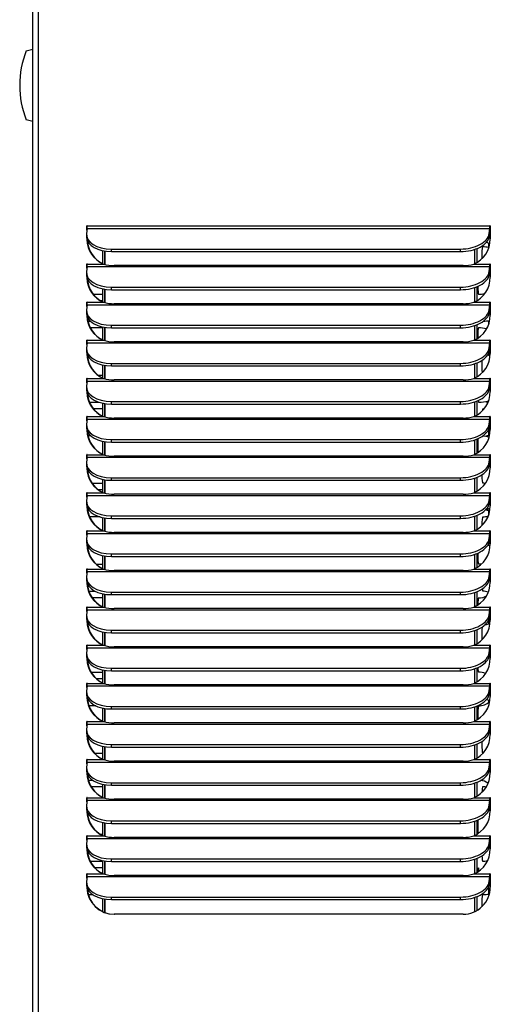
# Model space of a CAD drawing. Header units: inches. Extents: x -1 to 128, y 3 to 101.
# Tile 10 of 17: x 46 to 54, y 57 to 75. Entities that reach past the tile are written whole.
import ezdxf

# ---------------------------------------------------------------- set-up
doc = ezdxf.new("R2010")
doc.units = ezdxf.units.IN
doc.header["$LTSCALE"] = 12
doc.header["$MEASUREMENT"] = 0

msp = doc.modelspace()

# ---------------------------------------------------------------- linework, layer by layer
for p, q in [((45.85719, 48.24512), (45.85719, 83.48212)), ((45.96308, 48.24512), (45.96308, 83.48212)), ((45.73719, 74.40053), (45.85719, 74.43269)), ((45.85719, 73.08894), (45.73719, 73.12109)), ((46.86653, 71.15612), (46.86148, 71.15612)), ((46.86148, 71.07791), (46.86148, 71.15612)), ((46.86746, 71.15612), (54.32696, 71.15612)), ((54.33202, 71.15612), (54.32696, 71.15612)), ((54.33294, 71.15612), (54.33294, 70.91512)), ((46.85285, 70.98591), (46.85574, 70.9384)), ((46.8653, 71.10861), (46.85382, 71.01637)), ((46.8653, 71.10861), (54.32481, 71.10861)), ((54.31333, 71.01637), (54.32481, 71.10861)), ((54.31622, 70.96886), (54.31333, 71.01637)), ((54.31622, 70.96886), (54.32771, 71.0611)), ((54.30577, 70.75827), (54.30577, 70.82695)), ((47.15485, 70.45782), (47.15485, 70.69853)), ((47.19407, 70.44432), (47.19407, 70.69143)), ((47.19407, 70.69143), (47.19407, 70.44432)), ((47.31912, 70.68207), (47.31622, 70.72958)), ((47.31622, 70.72958), (53.77953, 70.72958)), ((47.31912, 70.68207), (53.78243, 70.68207)), ((53.78243, 70.68207), (53.77953, 70.72958)), ((54.04291, 70.72265), (54.04291, 70.45701)), ((54.04291, 70.72265), (54.04291, 70.45701)), ((54.08213, 70.73688), (54.08213, 70.47763)), ((46.8653, 70.40273), (46.85382, 70.31048)), ((46.86653, 70.45024), (46.86148, 70.45024)), ((46.86148, 70.37203), (46.86148, 70.45024)), ((46.8653, 70.40273), (54.32481, 70.40273)), ((46.86746, 70.45024), (47.16651, 70.45024)), ((47.16651, 70.45024), (47.17157, 70.45024)), ((53.82827, 70.42283), (47.36495, 70.42283)), ((54.02791, 70.45024), (54.32696, 70.45024)), ((54.31333, 70.31048), (54.32481, 70.40273)), ((54.33202, 70.45024), (54.32696, 70.45024)), ((54.33294, 70.45024), (54.33294, 70.20924)), ((46.85285, 70.28003), (46.85574, 70.23252)), ((54.31622, 70.26297), (54.31333, 70.31048)), ((54.31622, 70.26297), (54.32771, 70.35522)), ((47.31912, 69.97619), (47.31622, 70.0237)), ((47.31622, 70.0237), (53.77953, 70.0237)), ((53.78243, 69.97619), (53.77953, 70.0237)), ((54.04291, 70.01677), (54.04291, 69.75113)), ((54.04291, 70.01677), (54.04291, 69.75113)), ((54.08213, 70.031), (54.08213, 69.77175)), ((46.97628, 69.89404), (47.15485, 69.89404)), ((47.15485, 69.75194), (47.15485, 69.99265)), ((47.19407, 69.73844), (47.19407, 69.98555)), ((47.19407, 69.98555), (47.19407, 69.73844)), ((47.31912, 69.97619), (53.78243, 69.97619)), ((46.8653, 69.69685), (46.85382, 69.6046)), ((46.86653, 69.74436), (46.86148, 69.74436)), ((46.86148, 69.66615), (46.86148, 69.74436)), ((46.8653, 69.69685), (54.32481, 69.69685)), ((46.86746, 69.74436), (47.16651, 69.74436)), ((47.15485, 69.76904), (47.12205, 69.76904)), ((47.16651, 69.74436), (47.17157, 69.74436)), ((53.82827, 69.71694), (47.36495, 69.71694)), ((54.02791, 69.74436), (54.32696, 69.74436)), ((54.31333, 69.6046), (54.32481, 69.69685)), ((54.33202, 69.74436), (54.32696, 69.74436)), ((54.33294, 69.74436), (54.33294, 69.50336)), ((46.85285, 69.57415), (46.85574, 69.52663)), ((54.31622, 69.55709), (54.31333, 69.6046)), ((54.31622, 69.55709), (54.32771, 69.64934)), ((46.87844, 69.39404), (46.92476, 69.39404)), ((47.15485, 69.04605), (47.15485, 69.28676)), ((47.31912, 69.2703), (47.31622, 69.31781)), ((47.31622, 69.31781), (53.77953, 69.31781)), ((53.78243, 69.2703), (53.77953, 69.31781)), ((54.04291, 69.31088), (54.04291, 69.04524)), ((54.04291, 69.31088), (54.04291, 69.04524)), ((54.08213, 69.32512), (54.08213, 69.06586)), ((54.30577, 69.33947), (54.30577, 69.40414)), ((47.15485, 69.26904), (46.92384, 69.26904)), ((47.19407, 69.03256), (47.19407, 69.27966)), ((47.19407, 69.27966), (47.19407, 69.03256)), ((47.31912, 69.2703), (53.78243, 69.2703)), ((46.8653, 68.99097), (46.85382, 68.89872)), ((46.86653, 69.03848), (46.86148, 69.03848)), ((46.86148, 68.96026), (46.86148, 69.03848)), ((46.8653, 68.99097), (54.32481, 68.99097)), ((46.86746, 69.03848), (47.16651, 69.03848)), ((47.16651, 69.03848), (47.17157, 69.03848)), ((53.82827, 69.01106), (47.36495, 69.01106)), ((54.02791, 69.03848), (54.32696, 69.03848)), ((54.31333, 68.89872), (54.32481, 68.99097)), ((54.31622, 68.85121), (54.32771, 68.94346)), ((54.33202, 69.03848), (54.32696, 69.03848)), ((54.33294, 69.03848), (54.33294, 68.79748)), ((46.85285, 68.86826), (46.85574, 68.82075)), ((46.86737, 68.76904), (46.86733, 68.76904)), ((54.30577, 68.75827), (54.30577, 68.80958)), ((54.31622, 68.85121), (54.31333, 68.89872)), ((54.32709, 68.75494), (54.32709, 68.80895)), ((47.15485, 68.34017), (47.15485, 68.58088)), ((47.19407, 68.32667), (47.19407, 68.57378)), ((47.19407, 68.57378), (47.19407, 68.32667)), ((47.31912, 68.56442), (47.31622, 68.61193)), ((47.31622, 68.61193), (53.77953, 68.61193)), ((47.31912, 68.56442), (53.78243, 68.56442)), ((53.78243, 68.56442), (53.77953, 68.61193)), ((54.04291, 68.605), (54.04291, 68.33936)), ((54.04291, 68.605), (54.04291, 68.33936)), ((54.08213, 68.61924), (54.08213, 68.35998)), ((47.06637, 68.39404), (47.15485, 68.39404)), ((46.8653, 68.28508), (46.85382, 68.19284)), ((46.86653, 68.33259), (46.86148, 68.33259)), ((46.86148, 68.25438), (46.86148, 68.33259)), ((46.8653, 68.28508), (54.32481, 68.28508)), ((46.86746, 68.33259), (47.16651, 68.33259)), ((47.16651, 68.33259), (47.17157, 68.33259)), ((53.82827, 68.30518), (47.36495, 68.30518)), ((54.02791, 68.33259), (54.32696, 68.33259)), ((54.31333, 68.19284), (54.32481, 68.28508)), ((54.31622, 68.14533), (54.31333, 68.19284)), ((54.31622, 68.14533), (54.32771, 68.23757)), ((54.33202, 68.33259), (54.32696, 68.33259)), ((54.33294, 68.33259), (54.33294, 68.09159)), ((46.85285, 68.16238), (46.85574, 68.11487)), ((46.90654, 67.89404), (47.0835, 67.89404)), ((47.15485, 67.63429), (47.15485, 67.875)), ((47.19407, 67.62079), (47.19407, 67.8679)), ((47.19407, 67.8679), (47.19407, 67.62079)), ((47.31912, 67.85854), (47.31622, 67.90605)), ((47.31622, 67.90605), (53.77953, 67.90605)), ((47.31912, 67.85854), (53.78243, 67.85854)), ((53.78243, 67.85854), (53.77953, 67.90605)), ((54.04291, 67.89912), (54.04291, 67.63348)), ((54.04291, 67.89912), (54.04291, 67.63348)), ((54.08213, 67.91335), (54.08213, 67.6541)), ((47.15485, 67.76904), (46.98223, 67.76904)), ((46.8653, 67.5792), (46.85382, 67.48696)), ((46.86653, 67.62671), (46.86148, 67.62671)), ((46.86148, 67.5485), (46.86148, 67.62671)), ((46.8653, 67.5792), (54.32481, 67.5792)), ((46.86746, 67.62671), (47.16651, 67.62671)), ((47.16651, 67.62671), (47.17157, 67.62671)), ((53.82827, 67.5993), (47.36495, 67.5993)), ((54.02791, 67.62671), (54.32696, 67.62671)), ((54.31333, 67.48696), (54.32481, 67.5792)), ((54.31622, 67.43944), (54.31333, 67.48696)), ((54.31622, 67.43944), (54.32771, 67.53169)), ((54.33202, 67.62671), (54.32696, 67.62671)), ((54.33294, 67.62671), (54.33294, 67.38571)), ((46.85285, 67.4565), (46.85574, 67.40899)), ((54.30577, 67.26706), (54.30577, 67.39781)), ((54.32709, 67.30887), (54.32709, 67.40852)), ((46.93297, 67.26904), (46.88012, 67.26904)), ((47.15485, 66.92841), (47.15485, 67.16912)), ((47.19407, 66.91491), (47.19407, 67.16202)), ((47.19407, 67.16202), (47.19407, 66.91491)), ((47.31912, 67.15266), (47.31622, 67.20017)), ((47.31622, 67.20017), (53.77953, 67.20017)), ((47.31912, 67.15266), (53.78243, 67.15266)), ((53.78243, 67.15266), (53.77953, 67.20017)), ((54.04291, 67.19324), (54.04291, 66.9276)), ((54.04291, 67.19324), (54.04291, 66.9276)), ((54.08213, 67.20747), (54.08213, 66.94822)), ((46.86653, 66.92083), (46.86148, 66.92083)), ((46.86148, 66.84262), (46.86148, 66.92083)), ((46.86746, 66.92083), (47.16651, 66.92083)), ((47.16651, 66.92083), (47.17157, 66.92083)), ((54.02791, 66.92083), (54.32696, 66.92083)), ((54.33202, 66.92083), (54.32696, 66.92083)), ((54.33294, 66.92083), (54.33294, 66.67983)), ((46.85285, 66.75062), (46.85574, 66.70311)), ((46.8653, 66.87332), (46.85382, 66.78107)), ((46.8653, 66.87332), (54.32481, 66.87332)), ((53.82827, 66.89342), (47.36495, 66.89342)), ((54.31333, 66.78107), (54.32481, 66.87332)), ((54.31622, 66.73356), (54.31333, 66.78107)), ((54.31622, 66.73356), (54.32771, 66.82581)), ((54.32709, 66.75494), (54.32709, 66.80895)), ((46.95464, 66.39404), (47.15485, 66.39404)), ((47.15485, 66.22252), (47.15485, 66.46323)), ((47.19407, 66.20903), (47.19407, 66.45613)), ((47.19407, 66.45613), (47.19407, 66.20903)), ((47.31912, 66.44677), (47.31622, 66.49428)), ((47.31622, 66.49428), (53.77953, 66.49428)), ((47.31912, 66.44677), (53.78243, 66.44677)), ((53.78243, 66.44677), (53.77953, 66.49428)), ((54.04291, 66.48735), (54.04291, 66.22171)), ((54.04291, 66.48735), (54.04291, 66.22171)), ((54.08213, 66.50159), (54.08213, 66.24233)), ((46.86653, 66.21495), (46.86148, 66.21495)), ((46.86148, 66.13673), (46.86148, 66.21495)), ((46.86746, 66.21495), (47.16651, 66.21495)), ((47.15485, 66.26904), (47.07629, 66.26904)), ((47.16651, 66.21495), (47.17157, 66.21495)), ((53.82827, 66.18753), (47.36495, 66.18753)), ((54.02791, 66.21495), (54.32696, 66.21495)), ((54.33202, 66.21495), (54.32696, 66.21495)), ((54.33294, 66.21495), (54.33294, 65.97395)), ((46.85285, 66.04473), (46.85574, 65.99722)), ((46.8653, 66.16744), (46.85382, 66.07519)), ((46.8653, 66.16744), (54.32481, 66.16744)), ((54.31333, 66.07519), (54.32481, 66.16744)), ((54.31622, 66.02768), (54.31333, 66.07519)), ((54.31622, 66.02768), (54.32771, 66.11993)), ((46.87286, 65.89404), (46.89747, 65.89404)), ((54.30577, 65.81006), (54.30577, 65.89539)), ((47.10743, 65.76904), (46.90972, 65.76904)), ((47.15485, 65.51664), (47.15485, 65.75735)), ((47.19407, 65.50314), (47.19407, 65.75025)), ((47.19407, 65.75025), (47.19407, 65.50314)), ((47.31912, 65.74089), (47.31622, 65.7884)), ((47.31622, 65.7884), (53.77953, 65.7884)), ((47.31912, 65.74089), (53.78243, 65.74089)), ((53.78243, 65.74089), (53.77953, 65.7884)), ((54.04291, 65.78147), (54.04291, 65.51583)), ((54.04291, 65.78147), (54.04291, 65.51583)), ((54.08213, 65.79571), (54.08213, 65.53645)), ((46.8653, 65.46155), (46.85382, 65.36931)), ((46.86653, 65.50907), (46.86148, 65.50907)), ((46.86148, 65.43085), (46.86148, 65.50907)), ((46.8653, 65.46155), (54.32481, 65.46155)), ((46.86746, 65.50907), (47.16651, 65.50907)), ((47.16651, 65.50907), (47.17157, 65.50907)), ((53.82827, 65.48165), (47.36495, 65.48165)), ((54.02791, 65.50907), (54.32696, 65.50907)), ((54.31333, 65.36931), (54.32481, 65.46155)), ((54.33202, 65.50907), (54.32696, 65.50907)), ((54.33294, 65.50907), (54.33294, 65.26807)), ((46.85285, 65.33885), (46.85574, 65.29134)), ((54.30577, 65.26706), (54.30577, 65.28017)), ((54.31622, 65.3218), (54.31333, 65.36931)), ((54.31622, 65.3218), (54.32771, 65.41404)), ((54.32709, 65.26599), (54.32709, 65.40852)), ((47.15485, 64.81076), (47.15485, 65.05147)), ((47.19407, 64.79726), (47.19407, 65.04437)), ((47.19407, 65.04437), (47.19407, 64.79726)), ((47.31912, 65.03501), (47.31622, 65.08252)), ((47.31622, 65.08252), (53.77953, 65.08252)), ((47.31912, 65.03501), (53.78243, 65.03501)), ((53.78243, 65.03501), (53.77953, 65.08252)), ((54.04291, 65.07559), (54.04291, 64.80995)), ((54.04291, 65.07559), (54.04291, 64.80995)), ((54.08213, 65.08982), (54.08213, 64.83057)), ((46.8653, 64.75567), (46.85382, 64.66343)), ((46.86653, 64.80318), (46.86148, 64.80318)), ((46.86148, 64.72497), (46.86148, 64.80318)), ((46.8653, 64.75567), (54.32481, 64.75567)), ((46.86746, 64.80318), (47.16651, 64.80318)), ((47.03111, 64.89404), (47.15485, 64.89404)), ((47.16651, 64.80318), (47.17157, 64.80318)), ((53.82827, 64.77577), (47.36495, 64.77577)), ((54.02791, 64.80318), (54.32696, 64.80318)), ((54.31333, 64.66343), (54.32481, 64.75567)), ((54.33202, 64.80318), (54.32696, 64.80318)), ((54.33294, 64.80318), (54.33294, 64.56218)), ((46.85285, 64.63297), (46.85574, 64.58546)), ((54.31622, 64.61591), (54.31333, 64.66343)), ((54.31622, 64.61591), (54.32771, 64.70816)), ((46.89518, 64.39404), (47.01161, 64.39404)), ((47.31912, 64.32913), (47.31622, 64.37664)), ((47.31622, 64.37664), (53.77953, 64.37664)), ((53.78243, 64.32913), (53.77953, 64.37664)), ((54.04291, 64.36971), (54.04291, 64.10407)), ((54.04291, 64.36971), (54.04291, 64.10407)), ((54.08213, 64.38394), (54.08213, 64.12469)), ((47.15485, 64.26904), (46.95974, 64.26904)), ((47.15485, 64.10488), (47.15485, 64.34559)), ((47.19407, 64.09138), (47.19407, 64.33849)), ((47.19407, 64.33849), (47.19407, 64.09138)), ((47.31912, 64.32913), (53.78243, 64.32913)), ((46.8653, 64.04979), (46.85382, 63.95754)), ((46.86653, 64.0973), (46.86148, 64.0973)), ((46.86148, 64.01909), (46.86148, 64.0973)), ((46.8653, 64.04979), (54.32481, 64.04979)), ((46.86746, 64.0973), (47.16651, 64.0973)), ((47.16651, 64.0973), (47.17157, 64.0973)), ((53.82827, 64.06989), (47.36495, 64.06989)), ((54.02791, 64.0973), (54.32696, 64.0973)), ((54.31333, 63.95754), (54.32481, 64.04979)), ((54.31622, 63.91003), (54.32771, 64.00228)), ((54.33202, 64.0973), (54.32696, 64.0973)), ((54.33294, 64.0973), (54.33294, 63.8563)), ((46.85285, 63.92709), (46.85574, 63.87958)), ((54.30577, 63.79248), (54.30577, 63.8684)), ((54.31622, 63.91003), (54.31333, 63.95754)), ((54.32709, 63.80104), (54.32709, 63.89743)), ((46.90352, 63.76904), (46.87409, 63.76904)), ((47.15485, 63.399), (47.15485, 63.6397)), ((47.31912, 63.62324), (47.31622, 63.67076)), ((47.31622, 63.67076), (53.77953, 63.67076)), ((53.78243, 63.62324), (53.77953, 63.67076)), ((54.04291, 63.66382), (54.04291, 63.39818)), ((54.04291, 63.66382), (54.04291, 63.39818)), ((54.08213, 63.67806), (54.08213, 63.41881)), ((47.19407, 63.3855), (47.19407, 63.6326)), ((47.19407, 63.6326), (47.19407, 63.3855)), ((47.31912, 63.62324), (53.78243, 63.62324)), ((46.8653, 63.34391), (46.85382, 63.25166)), ((46.86653, 63.39142), (46.86148, 63.39142)), ((46.86148, 63.3132), (46.86148, 63.39142)), ((46.8653, 63.34391), (54.32481, 63.34391)), ((46.86746, 63.39142), (47.16651, 63.39142)), ((47.16651, 63.39142), (47.17157, 63.39142)), ((53.82827, 63.364), (47.36495, 63.364)), ((54.02791, 63.39142), (54.32696, 63.39142)), ((54.31333, 63.25166), (54.32481, 63.34391)), ((54.31622, 63.20415), (54.32771, 63.2964)), ((54.33202, 63.39142), (54.32696, 63.39142)), ((54.32709, 63.26599), (54.32709, 63.29146)), ((54.33294, 63.39142), (54.33294, 63.15042)), ((46.85285, 63.2212), (46.85574, 63.17369)), ((54.31622, 63.20415), (54.31333, 63.25166)), ((47.15485, 62.69311), (47.15485, 62.93382)), ((47.19407, 62.67961), (47.19407, 62.92672)), ((47.19407, 62.92672), (47.19407, 62.67961)), ((47.31912, 62.91736), (47.31622, 62.96487)), ((47.31622, 62.96487), (53.77953, 62.96487)), ((47.31912, 62.91736), (53.78243, 62.91736)), ((53.78243, 62.91736), (53.77953, 62.96487)), ((54.04291, 62.95794), (54.04291, 62.6923)), ((54.04291, 62.95794), (54.04291, 62.6923)), ((54.08213, 62.97218), (54.08213, 62.71292)), ((46.93603, 62.89404), (47.15485, 62.89404)), ((47.15485, 62.76904), (47.03933, 62.76904)), ((46.8653, 62.63803), (46.85382, 62.54578)), ((46.86653, 62.68554), (46.86148, 62.68554)), ((46.86148, 62.60732), (46.86148, 62.68554)), ((46.8653, 62.63803), (54.32481, 62.63803)), ((46.86746, 62.68554), (47.16651, 62.68554)), ((47.16651, 62.68554), (47.17157, 62.68554)), ((53.82827, 62.65812), (47.36495, 62.65812)), ((54.02791, 62.68554), (54.32696, 62.68554)), ((54.31333, 62.54578), (54.32481, 62.63803)), ((54.31622, 62.49827), (54.31333, 62.54578)), ((54.31622, 62.49827), (54.32771, 62.59051)), ((54.33202, 62.68554), (54.32696, 62.68554)), ((54.33294, 62.68554), (54.33294, 62.44454)), ((46.85285, 62.51532), (46.85574, 62.46781)), ((46.86905, 62.39404), (46.87781, 62.39404)), ((54.30577, 62.33587), (54.30577, 62.37137)), ((47.02696, 62.26904), (46.89782, 62.26904)), ((47.15485, 61.98723), (47.15485, 62.22794)), ((47.19407, 61.97373), (47.19407, 62.22084)), ((47.19407, 62.22084), (47.19407, 61.97373)), ((47.31912, 62.21148), (47.31622, 62.25899)), ((47.31622, 62.25899), (53.77953, 62.25899)), ((47.31912, 62.21148), (53.78243, 62.21148)), ((53.78243, 62.21148), (53.77953, 62.25899)), ((54.04291, 62.25206), (54.04291, 61.98642)), ((54.04291, 62.25206), (54.04291, 61.98642)), ((54.08213, 62.26629), (54.08213, 62.00704)), ((46.8653, 61.93214), (46.85382, 61.8399)), ((46.86653, 61.97965), (46.86148, 61.97965)), ((46.86148, 61.90144), (46.86148, 61.97965)), ((46.8653, 61.93214), (54.32481, 61.93214)), ((46.86746, 61.97965), (47.16651, 61.97965)), ((47.16651, 61.97965), (47.17157, 61.97965)), ((53.82827, 61.95224), (47.36495, 61.95224)), ((54.02791, 61.97965), (54.32696, 61.97965)), ((54.31333, 61.8399), (54.32481, 61.93214)), ((54.31622, 61.79239), (54.31333, 61.8399)), ((54.31622, 61.79239), (54.32771, 61.88463)), ((54.33202, 61.97965), (54.32696, 61.97965)), ((54.32709, 61.80104), (54.32709, 61.8797)), ((54.33294, 61.97965), (54.33294, 61.73865)), ((46.85285, 61.80944), (46.85574, 61.76193)), ((47.15485, 61.28135), (47.15485, 61.52206)), ((47.19407, 61.26785), (47.19407, 61.51496)), ((47.19407, 61.51496), (47.19407, 61.26785)), ((47.31912, 61.5056), (47.31622, 61.55311)), ((47.31622, 61.55311), (53.77953, 61.55311)), ((47.31912, 61.5056), (53.78243, 61.5056)), ((53.78243, 61.5056), (53.77953, 61.55311)), ((54.04291, 61.54618), (54.04291, 61.28054)), ((54.04291, 61.54618), (54.04291, 61.28054)), ((54.08213, 61.56041), (54.08213, 61.30116)), ((46.86653, 61.27377), (46.86148, 61.27377)), ((46.86148, 61.19556), (46.86148, 61.27377)), ((46.86746, 61.27377), (47.16651, 61.27377)), ((47.00151, 61.39404), (47.15485, 61.39404)), ((47.16651, 61.27377), (47.17157, 61.27377)), ((54.02791, 61.27377), (54.32696, 61.27377)), ((54.33202, 61.27377), (54.32696, 61.27377)), ((54.33294, 61.27377), (54.33294, 61.03277)), ((46.85285, 61.10356), (46.85574, 61.05605)), ((46.8653, 61.22626), (46.85382, 61.13401)), ((46.8653, 61.22626), (54.32481, 61.22626)), ((53.82827, 61.24636), (47.36495, 61.24636)), ((54.31333, 61.13401), (54.32481, 61.22626)), ((54.31622, 61.0865), (54.31333, 61.13401)), ((54.31622, 61.0865), (54.32771, 61.17875)), ((46.88585, 60.89404), (46.96159, 60.89404)), ((47.15485, 60.76904), (46.94042, 60.76904)), ((47.15485, 60.57547), (47.15485, 60.81617)), ((47.19407, 60.56197), (47.19407, 60.80907)), ((47.19407, 60.80907), (47.19407, 60.56197)), ((47.31912, 60.79971), (47.31622, 60.84723)), ((47.31622, 60.84723), (53.77953, 60.84723)), ((47.31912, 60.79971), (53.78243, 60.79971)), ((53.78243, 60.79971), (53.77953, 60.84723)), ((54.04291, 60.84029), (54.04291, 60.57466)), ((54.04291, 60.84029), (54.04291, 60.57466)), ((54.08213, 60.85453), (54.08213, 60.59528)), ((46.86653, 60.56789), (46.86148, 60.56789)), ((46.86148, 60.48968), (46.86148, 60.56789)), ((46.86746, 60.56789), (47.16651, 60.56789)), ((47.16651, 60.56789), (47.17157, 60.56789)), ((53.82827, 60.54047), (47.36495, 60.54047)), ((54.02791, 60.56789), (54.32696, 60.56789)), ((54.33202, 60.56789), (54.32696, 60.56789)), ((54.33294, 60.56789), (54.33294, 60.32689)), ((46.85285, 60.39767), (46.85574, 60.35016)), ((46.8653, 60.52038), (46.85382, 60.42813)), ((46.8653, 60.52038), (54.32481, 60.52038)), ((54.31333, 60.42813), (54.32481, 60.52038)), ((54.31622, 60.38062), (54.31333, 60.42813)), ((54.31622, 60.38062), (54.32771, 60.47287)), ((54.32709, 60.35416), (54.32709, 60.3611)), ((46.88207, 60.26905), (46.86984, 60.26905)), ((47.15485, 59.86958), (47.15485, 60.11029)), ((47.19407, 59.85609), (47.19407, 60.10319)), ((47.19407, 60.10319), (47.19407, 59.85609)), ((47.31912, 60.09383), (47.31622, 60.14134)), ((47.31622, 60.14134), (53.77953, 60.14134)), ((47.31912, 60.09383), (53.78243, 60.09383)), ((53.78243, 60.09383), (53.77953, 60.14134)), ((54.04291, 60.13441), (54.04291, 59.86877)), ((54.04291, 60.13441), (54.04291, 59.86877)), ((54.08213, 60.14865), (54.08213, 59.88939)), ((46.8653, 59.8145), (46.85382, 59.72225)), ((46.86653, 59.86201), (46.86148, 59.86201)), ((46.86148, 59.78379), (46.86148, 59.86201)), ((46.8653, 59.8145), (54.32481, 59.8145)), ((46.86746, 59.86201), (47.16651, 59.86201)), ((47.10953, 59.89405), (47.15485, 59.89405)), ((47.10955, 59.89404), (47.15485, 59.89404)), ((47.16651, 59.86201), (47.17157, 59.86201)), ((53.82827, 59.83459), (47.36495, 59.83459)), ((54.02791, 59.86201), (54.32696, 59.86201)), ((54.31333, 59.72225), (54.32481, 59.8145)), ((54.33202, 59.86201), (54.32696, 59.86201)), ((54.33294, 59.86201), (54.33294, 59.62101)), ((46.85285, 59.69179), (46.85574, 59.64428)), ((54.31622, 59.67474), (54.31333, 59.72225)), ((54.31622, 59.67474), (54.32771, 59.76698)), ((54.08213, 59.44276), (54.08213, 59.18351)), ((46.92009, 59.39404), (47.15485, 59.39404)), ((47.15485, 59.26904), (47.00846, 59.26904)), ((47.15485, 59.1637), (47.15485, 59.40441)), ((47.19407, 59.1502), (47.19407, 59.39731)), ((47.19407, 59.39731), (47.19407, 59.1502)), ((47.31912, 59.38795), (47.31622, 59.43546)), ((47.31622, 59.43546), (53.77953, 59.43546)), ((47.31912, 59.38795), (53.78243, 59.38795)), ((53.78243, 59.38795), (53.77953, 59.43546)), ((54.04291, 59.42853), (54.04291, 59.16289)), ((54.04291, 59.42853), (54.04291, 59.16289)), ((46.8653, 59.10861), (46.85382, 59.01637)), ((46.86653, 59.15612), (46.86148, 59.15612)), ((46.86148, 59.07791), (46.86148, 59.15612)), ((46.8653, 59.10861), (54.32481, 59.10861)), ((46.86746, 59.15612), (47.16651, 59.15612)), ((47.16651, 59.15612), (47.17157, 59.15612)), ((53.82827, 59.12871), (47.36495, 59.12871)), ((54.02791, 59.15612), (54.32696, 59.15612)), ((54.31333, 59.01637), (54.32481, 59.10861)), ((54.33202, 59.15612), (54.32696, 59.15612)), ((54.33294, 59.15612), (54.33294, 58.91512)), ((46.85285, 58.98591), (46.85574, 58.9384)), ((54.31622, 58.96886), (54.31333, 59.01637)), ((54.31622, 58.96886), (54.32771, 59.0611)), ((46.97265, 58.76904), (46.888, 58.76904)), ((47.31912, 58.68207), (47.31622, 58.72958)), ((47.31622, 58.72958), (53.77953, 58.72958)), ((53.78243, 58.68207), (53.77953, 58.72958)), ((54.04291, 58.72265), (54.04291, 58.45701)), ((54.04291, 58.72265), (54.04291, 58.45701)), ((54.08213, 58.73688), (54.08213, 58.47763)), ((54.30577, 58.77769), (54.30577, 58.89272)), ((54.32709, 58.83828), (54.32709, 58.89127)), ((47.15485, 58.45782), (47.15485, 58.69853)), ((47.19407, 58.44117), (47.19407, 58.69143)), ((47.19407, 58.69143), (47.19407, 58.44117)), ((47.31912, 58.68207), (53.78243, 58.68207)), ((53.82887, 58.40912), (47.36555, 58.40912))]:
    msp.add_line(p, q)
for centre, radius, start, end in [((47.36607, 73.76081), 1.75, 158.558263, 201.441737), ((54.18847, 70.08154), 0.6875, 80.200532, 89.831453), ((54.11305, 70.58154), 0.31251, 48.695117, 62.118069), ((47.35825, 71.10624), 0.68344, 253.707032, 270.561794), ((53.83529, 71.11234), 0.68955, 269.416702, 286.221039), ((54.11305, 70.58154), 0.31251, 313.400102, 314.680502), ((54.18852, 70.08154), 0.31251, 62.425344, 63.416848), ((54.113, 70.58154), 0.6875, 270.168547, 279.365411), ((47.35825, 70.40035), 0.68344, 253.707032, 270.561794), ((53.83529, 70.40646), 0.68955, 269.416702, 286.221039), ((54.18847, 70.08154), 0.6875, 271.175004, 281.018582), ((54.113, 68.58154), 0.6875, 77.232322, 89.831453), ((47.35825, 69.69447), 0.68344, 253.707032, 270.561794), ((53.83529, 69.70058), 0.68955, 269.416702, 286.221039), ((54.18847, 68.08154), 0.6875, 78.361243, 82.646013), ((54.11305, 68.58154), 0.31251, 45.185962, 51.304046), ((47.35825, 68.98859), 0.68344, 253.707032, 270.561794), ((53.83529, 68.99469), 0.68955, 269.416702, 286.221039), ((54.113, 68.58154), 0.6875, 270.168547, 285.695197), ((54.26395, 68.58154), 0.6875, 270.168547, 272.027173), ((54.18852, 68.08154), 0.31251, 270.36149, 274.430025), ((47.35825, 68.28271), 0.68344, 253.707032, 270.561794), ((53.83529, 68.28881), 0.68955, 269.416702, 286.221039), ((54.18847, 68.08154), 0.6875, 279.786542, 282.139272), ((54.113, 66.58154), 0.6875, 73.337241, 83.853235), ((54.26395, 66.58154), 0.6875, 85.58936, 89.831453), ((47.35825, 67.57683), 0.68344, 253.707032, 270.561794), ((53.83529, 67.58293), 0.68955, 269.416702, 286.221039), ((54.18847, 66.08154), 0.6875, 77.875749, 79.046787), ((54.11305, 66.58154), 0.31251, 45.185962, 47.082615), ((54.18852, 66.08154), 0.31251, 81.031186, 89.63851), ((47.35825, 66.87094), 0.68344, 253.707032, 270.561794), ((53.83529, 66.87705), 0.68955, 269.416702, 286.221039), ((46.89112, 65.58154), 0.31251, 90.36149, 92.625797), ((54.113, 66.58154), 0.6875, 281.80734, 288.125015), ((54.26395, 66.58154), 0.6875, 270.168547, 274.887284), ((54.18852, 66.08154), 0.31251, 270.36149, 289.460721), ((47.35825, 66.16506), 0.68344, 253.707032, 270.561794), ((53.83529, 66.17116), 0.68955, 269.416702, 286.221039), ((54.18847, 66.08154), 0.6875, 281.631753, 282.139272), ((54.113, 64.58154), 0.6875, 71.747627, 75.40707), ((54.26395, 64.58154), 0.6875, 84.268296, 87.03744), ((47.35825, 65.45918), 0.68344, 253.707032, 270.561794), ((53.83529, 65.46528), 0.68955, 269.416702, 286.221039), ((54.11305, 64.58154), 0.31251, 81.318008, 89.63851), ((54.18852, 64.08154), 0.31251, 70.505813, 89.63851), ((54.11305, 64.58154), 0.31251, 270.36149, 298.854632), ((47.35825, 64.7533), 0.68344, 253.707032, 270.561794), ((53.83529, 64.7594), 0.68955, 269.416702, 286.221039), ((54.26395, 64.58154), 0.6875, 273.988356, 275.764601), ((54.113, 64.58154), 0.6875, 287.360155, 288.670922), ((54.18852, 64.08154), 0.31251, 279.015893, 295.947924), ((47.35825, 64.04741), 0.68344, 253.707032, 270.561794), ((53.83529, 64.05352), 0.68955, 269.416702, 286.221039), ((54.113, 62.58154), 0.6875, 71.350564, 72.447851), ((54.26395, 62.58154), 0.6875, 84.241799, 84.992238), ((54.11305, 62.58154), 0.31251, 65.626871, 89.63851), ((47.35825, 63.34153), 0.68344, 253.707032, 270.561794), ((53.83529, 63.34763), 0.68955, 269.416702, 286.221039), ((54.18852, 62.08154), 0.31251, 64.689225, 77.052195), ((54.11305, 62.58154), 0.31251, 270.36149, 311.518977), ((47.35825, 62.63565), 0.68344, 253.707032, 270.561794), ((53.83529, 62.64175), 0.68955, 269.416702, 286.221039), ((54.18852, 62.08154), 0.31251, 294.256179, 297.510862), ((47.35825, 61.92977), 0.68344, 253.707032, 270.561794), ((53.83529, 61.93587), 0.68955, 269.416702, 286.221039), ((54.11305, 60.58154), 0.31251, 55.570788, 81.946422), ((54.18847, 60.08154), 0.6875, 84.378773, 89.831453), ((47.35825, 61.22388), 0.68344, 253.707032, 270.561794), ((53.83529, 61.22999), 0.68955, 269.416702, 286.221039), ((54.11305, 60.58154), 0.31251, 307.017498, 314.680502), ((54.18852, 60.08154), 0.31251, 62.425344, 66.639514), ((47.35825, 60.518), 0.68344, 253.707032, 270.561794), ((53.83529, 60.52411), 0.68955, 269.416702, 286.221039), ((54.18847, 60.08154), 0.6875, 270.168547, 277.509181), ((47.35825, 59.81212), 0.68344, 253.707032, 270.561794), ((53.83529, 59.81822), 0.68955, 269.416702, 286.221039)]:
    msp.add_arc(centre, radius, start, end)
for centre, major_axis, ratio, start_param, end_param in [((46.86447, 71.15612), (0, -0.003), 0.9961947, 1.57079633, 4.71238898), ((46.8624, 71.15612), (0, 0.058), 0.08715574, 3.75245789, 4.71238898), ((54.32191, 71.15612), (0, -0.058), 0.08715574, 0.61086524, 1.57079633), ((54.32995, 71.15612), (0, -0.003), 0.9961947, 1.57079633, 4.71238898), ((54.32191, 71.15612), (0, -0.116), 0.08715574, 0.61086524, 1.57079633), ((54.33501, 71.15612), (0, -0.003), 0.9961947, 4.14951266, 4.71238898), ((47.35192, 71.01637), (0.49907, 0.03046), 0.5713938, 3.03519207, 4.60598839), ((47.35482, 70.96886), (0.49907, 0.03046), 0.5713938, 3.14159265, 4.60598839), ((53.81523, 71.01637), (-0.49907, -0.03046), 0.5713938, 1.46439574, 3.03519207), ((53.81813, 70.96886), (-0.49907, -0.03046), 0.5713938, 1.46439574, 3.03519207), ((47.36555, 70.91512), (0, -0.506), 0.9961947, 4.73477073, 5.87726611), ((47.37061, 70.91512), (0, -0.506), 0.9961947, 4.76837301, 5.87726611), ((53.82887, 70.91512), (0, 0.506), 0.9961947, 3.54751185, 4.71238898), ((54.19186, 70.58154), (0, 0.1875), 0.08715574, 0, 1.75051618), ((46.86447, 70.45024), (0, -0.003), 0.9961947, 1.57079633, 4.71238898), ((46.8624, 70.45024), (0, -0.058), 0.08715574, 0.61086524, 1.57079633), ((54.32191, 70.45024), (0, -0.058), 0.08715574, 0.61086524, 1.57079633), ((54.32995, 70.45024), (0, -0.003), 0.9961947, 1.57079633, 4.71238898), ((54.32191, 70.45024), (0, -0.116), 0.08715574, 0.61086524, 1.57079633), ((54.33501, 70.45024), (0, -0.003), 0.9961947, 4.14951266, 4.71238898), ((47.35192, 70.31048), (0.49907, 0.03046), 0.5713938, 3.03519207, 4.60598839), ((47.35482, 70.26297), (0.49907, 0.03046), 0.5713938, 3.14159265, 4.60598839), ((53.81523, 70.31048), (-0.49907, -0.03046), 0.5713938, 1.46439574, 3.03519207), ((53.81813, 70.26297), (-0.49907, -0.03046), 0.5713938, 1.46439574, 3.03519207), ((53.82887, 70.20924), (0, 0.506), 0.9961947, 3.54751185, 4.71238898), ((47.36555, 70.20924), (0, -0.506), 0.9961947, 4.73477073, 5.87726611), ((47.37061, 70.20924), (0, -0.506), 0.9961947, 4.76837301, 5.87726611), ((54.11638, 70.08154), (0, 0.1875), 0.08715574, 1.80172364, 3.14159265), ((46.86447, 69.74436), (0, -0.003), 0.9961947, 1.57079633, 4.71238898), ((46.8624, 69.74436), (0, 0.058), 0.08715574, 3.75245789, 4.71238898), ((54.32191, 69.74436), (0, -0.058), 0.08715574, 0.61086524, 1.57079633), ((54.32995, 69.74436), (0, -0.003), 0.9961947, 1.57079633, 4.71238898), ((54.32191, 69.74436), (0, -0.116), 0.08715574, 0.61086524, 1.57079633), ((54.33501, 69.74436), (0, -0.003), 0.9961947, 4.14951266, 4.71238898), ((47.35192, 69.6046), (0.49907, 0.03046), 0.5713938, 3.03519207, 4.60598839), ((47.35482, 69.55709), (0.49907, 0.03046), 0.5713938, 3.14159265, 4.60598839), ((47.36555, 69.50336), (0, -0.506), 0.9961947, 4.73477073, 5.87726611), ((47.37061, 69.50336), (0, -0.506), 0.9961947, 4.76837301, 5.87726611), ((53.81523, 69.6046), (-0.49907, -0.03046), 0.5713938, 1.46439574, 3.03519207), ((53.81813, 69.55709), (-0.49907, -0.03046), 0.5713938, 1.46439574, 3.03519207), ((53.82887, 69.50336), (0, 0.506), 0.9961947, 3.54751185, 4.71238898), ((54.11638, 69.08154), (0, 0.1875), 0.08715574, 0, 1.59594935), ((54.26734, 69.08154), (0, 0.1875), 0.08715574, 0, 0.39414353), ((46.86447, 69.03848), (0, -0.003), 0.9961947, 1.57079633, 4.71238898), ((46.8624, 69.03848), (0, 0.058), 0.08715574, 3.75245789, 4.71238898), ((54.32191, 69.03848), (0, -0.058), 0.08715574, 0.61086524, 1.57079633), ((54.32995, 69.03848), (0, -0.003), 0.9961947, 1.57079633, 4.71238898), ((54.32191, 69.03848), (0, -0.116), 0.08715574, 0.61086524, 1.57079633), ((54.33501, 69.03848), (0, -0.003), 0.9961947, 4.14951266, 4.71238898), ((47.35192, 68.89872), (0.49907, 0.03046), 0.5713938, 3.03519207, 4.60598839), ((47.35482, 68.85121), (0.49907, 0.03046), 0.5713938, 3.14159265, 4.60598839), ((47.36555, 68.79748), (0, -0.506), 0.9961947, 4.73477073, 5.87726611), ((47.37061, 68.79748), (0, -0.506), 0.9961947, 4.76837301, 5.87726611), ((53.81523, 68.89872), (-0.49907, -0.03046), 0.5713938, 1.46439574, 3.03519207), ((53.81813, 68.85121), (-0.49907, -0.03046), 0.5713938, 1.46439574, 3.03519207), ((53.82887, 68.79748), (0, -0.506), 0.9961947, 0.4059192, 1.57079633), ((54.19186, 68.58154), (0, 0.1875), 0.08715574, 1.09614147, 2.45970458), ((47.35192, 68.19284), (0.49907, 0.03046), 0.5713938, 3.03519207, 4.60598839), ((46.86447, 68.33259), (0, -0.003), 0.9961947, 1.57079633, 4.71238898), ((46.8624, 68.33259), (0, 0.058), 0.08715574, 3.75245789, 4.71238898), ((53.81523, 68.19284), (-0.49907, -0.03046), 0.5713938, 1.46439574, 3.03519207), ((54.32191, 68.33259), (0, -0.058), 0.08715574, 0.61086524, 1.57079633), ((54.32995, 68.33259), (0, -0.003), 0.9961947, 1.57079633, 4.71238898), ((54.32191, 68.33259), (0, -0.116), 0.08715574, 0.61086524, 1.57079633), ((54.33501, 68.33259), (0, -0.003), 0.9961947, 4.14951266, 4.71238898), ((47.35482, 68.14533), (0.49907, 0.03046), 0.5713938, 3.14159265, 4.60598839), ((47.36555, 68.09159), (0, -0.506), 0.9961947, 4.73477073, 5.87726611), ((47.37061, 68.09159), (0, -0.506), 0.9961947, 4.76837301, 5.87726611), ((53.81813, 68.14533), (-0.49907, -0.03046), 0.5713938, 1.46439574, 3.03519207), ((53.82887, 68.09159), (0, 0.506), 0.9961947, 3.54751185, 4.71238898), ((54.11638, 68.08154), (0, 0.1875), 0.08715574, 2.56768097, 3.14159265), ((54.26734, 68.08154), (0, 0.1875), 0.08715574, 2.72380486, 3.14159265), ((54.19186, 67.58154), (0, 0.1875), 0.08715574, 0, 0.65313977), ((47.35192, 67.48696), (0.49907, 0.03046), 0.5713938, 3.03519207, 4.60598839), ((46.86447, 67.62671), (0, -0.003), 0.9961947, 1.57079633, 4.71238898), ((46.8624, 67.62671), (0, -0.058), 0.08715574, 0.61086524, 1.57079633), ((53.81523, 67.48696), (-0.49907, -0.03046), 0.5713938, 1.46439574, 3.03519207), ((54.32191, 67.62671), (0, -0.058), 0.08715574, 0.61086524, 1.57079633), ((54.32995, 67.62671), (0, -0.003), 0.9961947, 1.57079633, 4.71238898), ((54.32191, 67.62671), (0, -0.116), 0.08715574, 0.61086524, 1.57079633), ((54.33501, 67.62671), (0, -0.003), 0.9961947, 4.14951266, 4.71238898), ((47.35482, 67.43944), (0.49907, 0.03046), 0.5713938, 3.14159265, 4.60598839), ((47.36555, 67.38571), (0, -0.506), 0.9961947, 4.73477073, 5.87726611), ((47.37061, 67.38571), (0, -0.506), 0.9961947, 4.76837301, 5.87726611), ((53.81813, 67.43944), (-0.49907, -0.03046), 0.5713938, 1.46439574, 3.03519207), ((53.82887, 67.38571), (0, -0.506), 0.9961947, 0.4059192, 1.57079633), ((54.11638, 67.08154), (0, 0.1875), 0.08715574, 0.76251633, 2.26474646), ((54.26734, 67.08154), (0, 0.1875), 0.08715574, 0, 0.39414353), ((46.86447, 66.92083), (0, -0.003), 0.9961947, 1.57079633, 4.71238898), ((46.8624, 66.92083), (0, 0.058), 0.08715574, 3.75245789, 4.71238898), ((54.32191, 66.92083), (0, -0.058), 0.08715574, 0.61086524, 1.57079633), ((54.32995, 66.92083), (0, -0.003), 0.9961947, 1.57079633, 4.71238898), ((54.32191, 66.92083), (0, -0.116), 0.08715574, 0.61086524, 1.57079633), ((54.33501, 66.92083), (0, -0.003), 0.9961947, 4.14951266, 4.71238898), ((47.35192, 66.78107), (0.49907, 0.03046), 0.5713938, 3.03519207, 4.60598839), ((53.81523, 66.78107), (-0.49907, -0.03046), 0.5713938, 1.46439574, 3.03519207), ((47.35482, 66.73356), (0.49907, 0.03046), 0.5713938, 3.14159265, 4.60598839), ((47.36555, 66.67983), (0, -0.506), 0.9961947, 4.73477073, 5.87726611), ((47.37061, 66.67983), (0, -0.506), 0.9961947, 4.76837301, 5.87726611), ((53.81813, 66.73356), (-0.49907, -0.03046), 0.5713938, 1.46439574, 3.03519207), ((53.82887, 66.67983), (0, 0.506), 0.9961947, 3.54751185, 4.71238898), ((54.19186, 66.58154), (0, 0.1875), 0.08715574, 1.74736068, 3.14159265), ((46.86447, 66.21495), (0, -0.003), 0.9961947, 1.57079633, 4.71238898), ((46.8624, 66.21495), (0, -0.058), 0.08715574, 0.61086524, 1.57079633), ((54.11638, 66.08154), (0, 0.1875), 0.08715574, 0, 0.29491722), ((54.32191, 66.21495), (0, -0.058), 0.08715574, 0.61086524, 1.57079633), ((54.32995, 66.21495), (0, -0.003), 0.9961947, 1.57079633, 4.71238898), ((54.32191, 66.21495), (0, -0.116), 0.08715574, 0.61086524, 1.57079633), ((54.33501, 66.21495), (0, -0.003), 0.9961947, 4.14951266, 4.71238898), ((47.35192, 66.07519), (0.49907, 0.03046), 0.5713938, 3.03519207, 4.60598839), ((53.81523, 66.07519), (-0.49907, -0.03046), 0.5713938, 1.46439574, 3.03519207), ((53.81813, 66.02768), (-0.49907, -0.03046), 0.5713938, 1.46439574, 3.03519207), ((47.35482, 66.02768), (0.49907, 0.03046), 0.5713938, 3.14159265, 4.60598839), ((47.36555, 65.97395), (0, -0.506), 0.9961947, 4.73477073, 5.87726611), ((47.37061, 65.97395), (0, -0.506), 0.9961947, 4.76837301, 5.87726611), ((53.82887, 65.97395), (0, -0.506), 0.9961947, 0.4059192, 1.57079633), ((54.26734, 66.08154), (0, 0.1875), 0.08715574, 2.72380486, 3.14159265), ((54.19186, 65.58154), (0, 0.1875), 0.08715574, 0, 1.43600062), ((46.86447, 65.50907), (0, -0.003), 0.9961947, 1.57079633, 4.71238898), ((46.8624, 65.50907), (0, 0.058), 0.08715574, 3.75245789, 4.71238898), ((54.32191, 65.50907), (0, -0.058), 0.08715574, 0.61086524, 1.57079633), ((54.32995, 65.50907), (0, -0.003), 0.9961947, 1.57079633, 4.71238898), ((54.32191, 65.50907), (0, -0.116), 0.08715574, 0.61086524, 1.57079633), ((54.33501, 65.50907), (0, -0.003), 0.9961947, 4.14951266, 4.71238898), ((47.35192, 65.36931), (0.49907, 0.03046), 0.5713938, 3.03519207, 4.60598839), ((47.35482, 65.3218), (0.49907, 0.03046), 0.5713938, 3.14159265, 4.60598839), ((53.81523, 65.36931), (-0.49907, -0.03046), 0.5713938, 1.46439574, 3.03519207), ((53.81813, 65.3218), (-0.49907, -0.03046), 0.5713938, 1.46439574, 3.03519207), ((47.36555, 65.26807), (0, -0.506), 0.9961947, 4.73477073, 5.87726611), ((47.37061, 65.26807), (0, -0.506), 0.9961947, 4.76837301, 5.87726611), ((53.82887, 65.26807), (0, -0.506), 0.9961947, 0.4059192, 1.57079633), ((54.11638, 65.08154), (0, 0.1875), 0.08715574, 1.4867213, 3.14159265), ((46.86447, 64.80318), (0, -0.003), 0.9961947, 1.57079633, 4.71238898), ((46.8624, 64.80318), (0, 0.058), 0.08715574, 3.75245789, 4.71238898), ((54.32191, 64.80318), (0, -0.058), 0.08715574, 0.61086524, 1.57079633), ((54.32995, 64.80318), (0, -0.003), 0.9961947, 1.57079633, 4.71238898), ((54.32191, 64.80318), (0, -0.116), 0.08715574, 0.61086524, 1.57079633), ((54.33501, 64.80318), (0, -0.003), 0.9961947, 4.14951266, 4.71238898), ((47.35192, 64.66343), (0.49907, 0.03046), 0.5713938, 3.03519207, 4.60598839), ((47.35482, 64.61591), (0.49907, 0.03046), 0.5713938, 3.14159265, 4.60598839), ((47.36555, 64.56218), (0, -0.506), 0.9961947, 4.73477073, 5.87726611), ((53.81523, 64.66343), (-0.49907, -0.03046), 0.5713938, 1.46439574, 3.03519207), ((53.81813, 64.61591), (-0.49907, -0.03046), 0.5713938, 1.46439574, 3.03519207), ((53.82887, 64.56218), (0, -0.506), 0.9961947, 0.4059192, 1.57079633), ((47.37061, 64.56218), (0, -0.506), 0.9961947, 4.76837301, 5.87726611), ((54.19186, 64.58154), (0, 0.1875), 0.08715574, 2.47014028, 3.14159265), ((54.11638, 64.08154), (0, 0.1875), 0.08715574, 0, 1.27554759), ((46.86447, 64.0973), (0, -0.003), 0.9961947, 1.57079633, 4.71238898), ((46.8624, 64.0973), (0, -0.058), 0.08715574, 0.61086524, 1.57079633), ((54.32191, 64.0973), (0, -0.058), 0.08715574, 0.61086524, 1.57079633), ((54.32995, 64.0973), (0, -0.003), 0.9961947, 1.57079633, 4.71238898), ((54.32191, 64.0973), (0, -0.116), 0.08715574, 0.61086524, 1.57079633), ((54.33501, 64.0973), (0, -0.003), 0.9961947, 4.14951266, 4.71238898), ((47.35192, 63.95754), (0.49907, 0.03046), 0.5713938, 3.03519207, 4.60598839), ((47.35482, 63.91003), (0.49907, 0.03046), 0.5713938, 3.14159265, 4.60598839), ((47.36555, 63.8563), (0, -0.506), 0.9961947, 4.73477073, 5.87726611), ((47.37061, 63.8563), (0, -0.506), 0.9961947, 4.76837301, 5.87726611), ((53.81523, 63.95754), (-0.49907, -0.03046), 0.5713938, 1.46439574, 3.03519207), ((53.81813, 63.91003), (-0.49907, -0.03046), 0.5713938, 1.46439574, 3.03519207), ((53.82887, 63.8563), (0, -0.506), 0.9961947, 0.4059192, 1.57079633), ((54.19186, 63.58154), (0, 0.1875), 0.08715574, 0.66660784, 2.07536492), ((46.86447, 63.39142), (0, -0.003), 0.9961947, 1.57079633, 4.71238898), ((46.8624, 63.39142), (0, -0.058), 0.08715574, 0.61086524, 1.57079633), ((54.32191, 63.39142), (0, -0.058), 0.08715574, 0.61086524, 1.57079633), ((54.32995, 63.39142), (0, -0.003), 0.9961947, 1.57079633, 4.71238898), ((54.32191, 63.39142), (0, -0.116), 0.08715574, 0.61086524, 1.57079633), ((54.33501, 63.39142), (0, -0.003), 0.9961947, 4.14951266, 4.71238898), ((47.35192, 63.25166), (0.49907, 0.03046), 0.5713938, 3.03519207, 4.60598839), ((47.35482, 63.20415), (0.49907, 0.03046), 0.5713938, 3.14159265, 4.60598839), ((47.36555, 63.15042), (0, -0.506), 0.9961947, 4.73477073, 5.87726611), ((47.37061, 63.15042), (0, -0.506), 0.9961947, 4.76837301, 5.87726611), ((53.81523, 63.25166), (-0.49907, -0.03046), 0.5713938, 1.46439574, 3.03519207), ((53.81813, 63.20415), (-0.49907, -0.03046), 0.5713938, 1.46439574, 3.03519207), ((53.82887, 63.15042), (0, 0.506), 0.9961947, 3.54751185, 4.71238898), ((54.11638, 63.08154), (0, 0.1875), 0.08715574, 2.13845087, 3.14159265), ((47.35192, 62.54578), (0.49907, 0.03046), 0.5713938, 3.03519207, 4.60598839), ((46.86447, 62.68554), (0, -0.003), 0.9961947, 1.57079633, 4.71238898), ((46.8624, 62.68554), (0, -0.058), 0.08715574, 0.61086524, 1.57079633), ((53.81523, 62.54578), (-0.49907, -0.03046), 0.5713938, 1.46439574, 3.03519207), ((54.32191, 62.68554), (0, -0.058), 0.08715574, 0.61086524, 1.57079633), ((54.32995, 62.68554), (0, -0.003), 0.9961947, 1.57079633, 4.71238898), ((54.32191, 62.68554), (0, -0.116), 0.08715574, 0.61086524, 1.57079633), ((54.33501, 62.68554), (0, -0.003), 0.9961947, 4.14951266, 4.71238898), ((47.35482, 62.49827), (0.49907, 0.03046), 0.5713938, 3.14159265, 4.60598839), ((47.36555, 62.44454), (0, -0.506), 0.9961947, 4.73477073, 5.87726611), ((47.37061, 62.44454), (0, -0.506), 0.9961947, 4.76837301, 5.87726611), ((53.81813, 62.49827), (-0.49907, -0.03046), 0.5713938, 1.46439574, 3.03519207), ((53.82887, 62.44454), (0, 0.506), 0.9961947, 3.54751185, 4.71238898), ((54.11638, 62.08154), (0, 0.1875), 0.08715574, 0, 1.9130878), ((47.35192, 61.8399), (0.49907, 0.03046), 0.5713938, 3.03519207, 4.60598839), ((46.86447, 61.97965), (0, -0.003), 0.9961947, 1.57079633, 4.71238898), ((46.8624, 61.97965), (0, -0.058), 0.08715574, 0.61086524, 1.57079633), ((53.81523, 61.8399), (-0.49907, -0.03046), 0.5713938, 1.46439574, 3.03519207), ((54.32191, 61.97965), (0, -0.058), 0.08715574, 0.61086524, 1.57079633), ((54.32995, 61.97965), (0, -0.003), 0.9961947, 1.57079633, 4.71238898), ((54.32191, 61.97965), (0, -0.116), 0.08715574, 0.61086524, 1.57079633), ((54.33501, 61.97965), (0, -0.003), 0.9961947, 4.14951266, 4.71238898), ((47.35482, 61.79239), (0.49907, 0.03046), 0.5713938, 3.14159265, 4.60598839), ((47.36555, 61.73865), (0, -0.506), 0.9961947, 4.73477073, 5.87726611), ((47.37061, 61.73865), (0, -0.506), 0.9961947, 4.76837301, 5.87726611), ((53.81813, 61.79239), (-0.49907, -0.03046), 0.5713938, 1.46439574, 3.03519207), ((53.82887, 61.73865), (0, -0.506), 0.9961947, 0.4059192, 1.57079633), ((54.19186, 61.58154), (0, 0.1875), 0.08715574, 1.4326094, 3.14159265), ((46.86447, 61.27377), (0, -0.003), 0.9961947, 1.57079633, 4.71238898), ((46.8624, 61.27377), (0, -0.058), 0.08715574, 0.61086524, 1.57079633), ((46.86952, 61.27377), (0, -0.003), 0.9961947, 4.14951266, 4.71238898), ((54.32191, 61.27377), (0, -0.058), 0.08715574, 0.61086524, 1.57079633), ((54.32995, 61.27377), (0, -0.003), 0.9961947, 1.57079633, 4.71238898), ((54.32191, 61.27377), (0, -0.116), 0.08715574, 0.61086524, 1.57079633), ((54.33501, 61.27377), (0, -0.003), 0.9961947, 4.14951266, 4.71238898), ((47.35192, 61.13401), (0.49907, 0.03046), 0.5713938, 3.03519207, 4.60598839), ((53.81523, 61.13401), (-0.49907, -0.03046), 0.5713938, 1.46439574, 3.03519207), ((53.81813, 61.0865), (-0.49907, -0.03046), 0.5713938, 1.46439574, 3.03519207), ((47.35482, 61.0865), (0.49907, 0.03046), 0.5713938, 3.14159265, 4.60598839), ((47.36555, 61.03277), (0, -0.506), 0.9961947, 4.73477073, 5.87726611), ((47.37061, 61.03277), (0, -0.506), 0.9961947, 4.76837301, 5.87726611), ((53.82887, 61.03277), (0, -0.506), 0.9961947, 0.4059192, 1.57079633), ((54.19186, 60.58154), (0, 0.1875), 0.08715574, 0, 1.09668535), ((46.86447, 60.56789), (0, -0.003), 0.9961947, 1.57079633, 4.71238898), ((46.8624, 60.56789), (0, -0.058), 0.08715574, 0.61086524, 1.57079633), ((54.32191, 60.56789), (0, -0.058), 0.08715574, 0.61086524, 1.57079633), ((54.32995, 60.56789), (0, -0.003), 0.9961947, 1.57079633, 4.71238898), ((54.32191, 60.56789), (0, -0.116), 0.08715574, 0.61086524, 1.57079633), ((54.33501, 60.56789), (0, -0.003), 0.9961947, 4.14951266, 4.71238898), ((47.35192, 60.42813), (0.49907, 0.03046), 0.5713938, 3.03519207, 4.60598839), ((53.81523, 60.42813), (-0.49907, -0.03046), 0.5713938, 1.46439574, 3.03519207), ((53.81813, 60.38062), (-0.49907, -0.03046), 0.5713938, 1.46439574, 3.03519207), ((47.35482, 60.38062), (0.49907, 0.03046), 0.5713938, 3.14159265, 4.60598839), ((47.36555, 60.32689), (0, -0.506), 0.9961947, 4.73477073, 5.87726611), ((47.37061, 60.32689), (0, -0.506), 0.9961947, 4.76837301, 5.87726611), ((53.82887, 60.32689), (0, -0.506), 0.9961947, 0.4059192, 1.57079633), ((54.11638, 60.08154), (0, 0.1875), 0.08715574, 1.15847191, 2.765377), ((46.86447, 59.86201), (0, -0.003), 0.9961947, 1.57079633, 4.71238898), ((46.8624, 59.86201), (0, -0.058), 0.08715574, 0.61086524, 1.57079633), ((54.32191, 59.86201), (0, -0.058), 0.08715574, 0.61086524, 1.57079633), ((54.32995, 59.86201), (0, -0.003), 0.9961947, 1.57079633, 4.71238898), ((54.32191, 59.86201), (0, -0.116), 0.08715574, 0.61086524, 1.57079633), ((54.33501, 59.86201), (0, -0.003), 0.9961947, 4.14951266, 4.71238898), ((47.35192, 59.72225), (0.49907, 0.03046), 0.5713938, 3.03519207, 4.60598839), ((47.35482, 59.67474), (0.49907, 0.03046), 0.5713938, 3.14159265, 4.60598839), ((53.81523, 59.72225), (-0.49907, -0.03046), 0.5713938, 1.46439574, 3.03519207), ((53.81813, 59.67474), (-0.49907, -0.03046), 0.5713938, 1.46439574, 3.03519207), ((47.36555, 59.62101), (0, -0.506), 0.9961947, 4.73477073, 5.87726611), ((47.37061, 59.62101), (0, -0.506), 0.9961947, 4.76837301, 5.87726611), ((53.82887, 59.62101), (0, -0.506), 0.9961947, 0.4059192, 1.57079633), ((54.19186, 59.58154), (0, 0.1875), 0.08715574, 2.07529527, 3.14159265), ((54.11638, 59.08154), (0, 0.1875), 0.08715574, 0, 0.90947585), ((54.11638, 59.08154), (0, 0.1875), 0.08715574, 5.49474021, 6.28318531), ((46.86447, 59.15612), (0, -0.003), 0.9961947, 1.57079633, 4.71238898), ((46.8624, 59.15612), (0, -0.058), 0.08715574, 0.61086524, 1.57079633), ((54.32191, 59.15612), (0, -0.058), 0.08715574, 0.61086524, 1.57079633), ((54.32995, 59.15612), (0, -0.003), 0.9961947, 1.57079633, 4.71238898), ((54.32191, 59.15612), (0, -0.116), 0.08715574, 0.61086524, 1.57079633), ((54.33501, 59.15612), (0, -0.003), 0.9961947, 4.14951266, 4.71238898), ((47.35192, 59.01637), (0.49907, 0.03046), 0.5713938, 3.03519207, 4.60598839), ((47.35482, 58.96886), (0.49907, 0.03046), 0.5713938, 3.14159265, 4.60598839), ((47.36555, 58.91512), (0, -0.506), 0.9961947, 4.73477073, 6.28318531), ((53.81523, 59.01637), (-0.49907, -0.03046), 0.5713938, 1.46439574, 3.03519207), ((53.81813, 58.96886), (-0.49907, -0.03046), 0.5713938, 1.46439574, 3.03519207), ((53.82887, 58.91512), (0, 0.506), 0.9961947, 3.14159265, 4.71238898), ((47.37061, 58.91512), (0, -0.506), 0.9961947, 4.76837301, 6.28318531), ((54.19186, 58.58154), (0, 0.1875), 0.08715574, 0, 1.75051618)]:
    msp.add_ellipse(centre, major_axis=major_axis, ratio=ratio, start_param=start_param, end_param=end_param)
for points, knots in [([(54.28636, 58.89376), (54.28864, 58.89371), (54.30286, 58.89333), (54.31766, 58.89246), (54.32993, 58.89144)], [0.0159071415, 0.0159071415, 0.0159071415, 0.0159071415, 0.0215658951, 0.0513060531, 0.0513060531, 0.0513060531, 0.0513060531]), ([(54.31445, 58.77856), (54.30442, 58.777), (54.27687, 58.77326), (54.23432, 58.76969), (54.20527, 58.76921), (54.19049, 58.76903)], [0.902018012, 0.902018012, 0.902018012, 0.902018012, 0.9265119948, 0.9683244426, 1, 1, 1, 1])]:
    msp.add_open_spline(points, degree=3, knots=knots)

doc.saveas('drawing.dxf')
